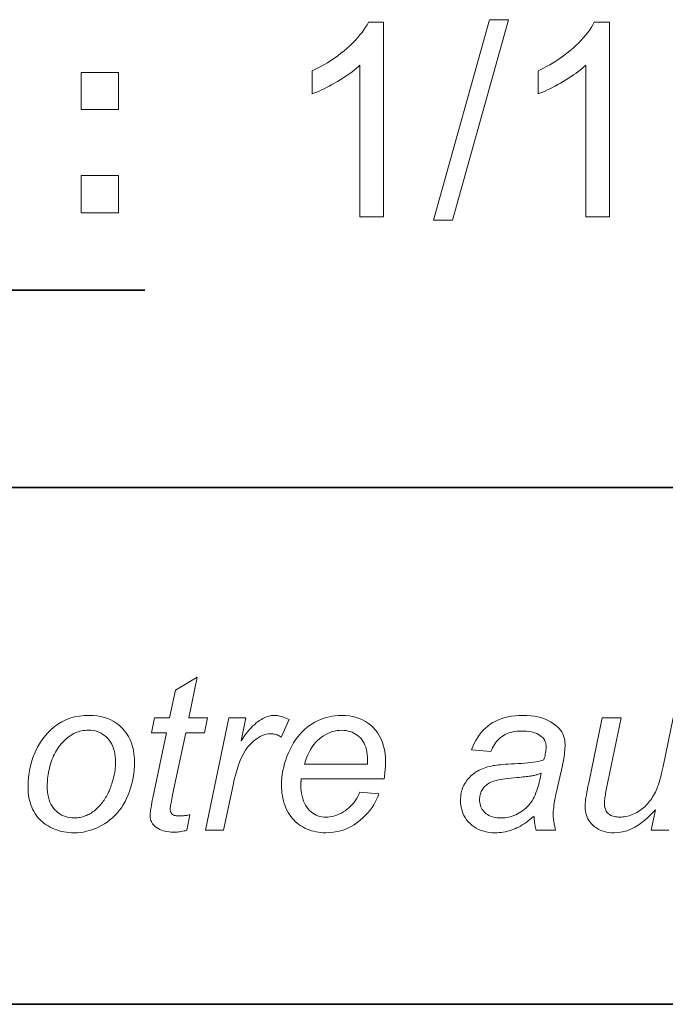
# Model space of a CAD drawing. Extents: x 10 to 410, y 10 to 287.
# Tile 14 of 20: x 382 to 391, y 10 to 23. Entities that reach past the tile are written whole.
import ezdxf

# ---------------------------------------------------------------- set-up
doc = ezdxf.new("R2010")
doc.units = 0

msp = doc.modelspace()

# ---------------------------------------------------------------- linework, layer by layer
at = {"color": 7, "lineweight": 35, "ltscale": 0.300776}
msp.add_line((371.883, 19.212), (383.914, 19.212), dxfattribs=at)
at = {"color": 7, "lineweight": 35}
for p, q in [((409.96, 16.669), (269.696, 16.669)), ((10, 10), (410, 10))]:
    msp.add_line(p, q, dxfattribs=at)
at = {"color": 7, "lineweight": 13}
for points in [[(386.993, 20.161), (386.687, 20.161), (386.687, 22.117), (386.664, 22.095), (386.639, 22.074), (386.614, 22.053), (386.587, 22.032), (386.558, 22.011), (386.529, 21.99), (386.497, 21.969), (386.465, 21.947), (386.431, 21.926), (386.396, 21.905), (386.36, 21.885), (386.325, 21.865), (386.291, 21.846), (386.258, 21.829), (386.225, 21.813), (386.193, 21.797), (386.162, 21.783), (386.131, 21.77), (386.102, 21.758), (386.073, 21.747), (386.073, 22.043), (386.123, 22.068), (386.173, 22.094), (386.221, 22.121), (386.268, 22.148), (386.314, 22.177), (386.358, 22.207), (386.401, 22.238), (386.443, 22.27), (386.484, 22.303), (386.523, 22.337), (386.56, 22.371), (386.595, 22.405), (386.628, 22.439), (386.659, 22.473), (386.687, 22.506), (386.714, 22.54), (386.737, 22.573), (386.759, 22.606), (386.779, 22.638), (386.796, 22.671), (386.993, 22.671)], [(387.635, 20.118), (388.359, 22.703), (388.605, 22.703), (387.882, 20.118)], [(389.906, 20.161), (389.599, 20.161), (389.599, 22.117), (389.576, 22.095), (389.552, 22.074), (389.526, 22.053), (389.499, 22.032), (389.471, 22.011), (389.441, 21.99), (389.41, 21.969), (389.378, 21.947), (389.344, 21.926), (389.308, 21.905), (389.273, 21.885), (389.238, 21.865), (389.204, 21.846), (389.17, 21.829), (389.138, 21.813), (389.106, 21.797), (389.075, 21.783), (389.044, 21.77), (389.014, 21.758), (388.985, 21.747), (388.985, 22.043), (389.036, 22.068), (389.086, 22.094), (389.134, 22.121), (389.181, 22.148), (389.227, 22.177), (389.271, 22.207), (389.314, 22.238), (389.356, 22.27), (389.396, 22.303), (389.435, 22.337), (389.473, 22.371), (389.508, 22.405), (389.541, 22.439), (389.572, 22.473), (389.6, 22.506), (389.626, 22.54), (389.65, 22.573), (389.672, 22.606), (389.691, 22.638), (389.708, 22.671), (389.906, 22.671)], [(383.094, 21.544), (383.094, 22.023), (383.573, 22.023), (383.573, 21.544)], [(383.094, 20.212), (383.094, 20.691), (383.573, 20.691), (383.573, 20.212)], [(384.495, 12.446), (384.454, 12.245), (384.436, 12.24), (384.419, 12.236), (384.401, 12.233), (384.384, 12.23), (384.366, 12.227), (384.349, 12.225), (384.332, 12.223), (384.315, 12.222), (384.299, 12.222), (384.282, 12.221), (384.253, 12.222), (384.225, 12.224), (384.199, 12.228), (384.174, 12.233), (384.15, 12.239), (384.127, 12.247), (384.105, 12.257), (384.085, 12.268), (384.065, 12.28), (384.047, 12.294), (384.035, 12.305), (384.024, 12.317), (384.014, 12.33), (384.005, 12.344), (383.998, 12.358), (383.992, 12.373), (383.988, 12.389), (383.984, 12.406), (383.982, 12.424), (383.982, 12.442), (383.982, 12.453), (383.983, 12.466), (383.985, 12.482), (383.987, 12.5), (383.991, 12.521), (383.995, 12.544), (383.999, 12.57), (384.004, 12.598), (384.01, 12.629), (384.017, 12.662), (384.193, 13.504), (383.998, 13.504), (384.038, 13.695), (384.233, 13.695), (384.308, 14.051), (384.59, 14.221), (384.48, 13.695), (384.723, 13.695), (384.682, 13.504), (384.44, 13.504), (384.272, 12.703), (384.266, 12.674), (384.261, 12.647), (384.256, 12.622), (384.252, 12.6), (384.249, 12.581), (384.246, 12.564), (384.244, 12.549), (384.242, 12.537), (384.241, 12.527), (384.241, 12.52), (384.241, 12.512), (384.242, 12.503), (384.243, 12.496), (384.245, 12.488), (384.247, 12.482), (384.25, 12.475), (384.253, 12.469), (384.257, 12.463), (384.261, 12.458), (384.266, 12.453), (384.272, 12.449), (384.278, 12.445), (384.284, 12.441), (384.292, 12.438), (384.299, 12.436), (384.308, 12.434), (384.317, 12.432), (384.327, 12.431), (384.338, 12.43), (384.349, 12.43), (384.365, 12.43), (384.381, 12.431), (384.396, 12.432), (384.411, 12.433), (384.426, 12.434), (384.441, 12.436), (384.455, 12.438), (384.468, 12.441), (384.482, 12.443)], [(382.407, 12.796), (382.41, 12.879), (382.417, 12.96), (382.43, 13.037), (382.447, 13.112), (382.47, 13.183), (382.497, 13.252), (382.53, 13.318), (382.567, 13.381), (382.61, 13.441), (382.657, 13.498), (382.7, 13.542), (382.745, 13.581), (382.792, 13.615), (382.842, 13.645), (382.895, 13.67), (382.95, 13.691), (383.008, 13.707), (383.069, 13.718), (383.132, 13.725), (383.197, 13.727), (383.249, 13.726), (383.298, 13.721), (383.345, 13.713), (383.391, 13.701), (383.434, 13.687), (383.475, 13.669), (383.514, 13.647), (383.551, 13.623), (383.586, 13.595), (383.62, 13.564), (383.65, 13.53), (383.677, 13.494), (383.701, 13.455), (383.722, 13.414), (383.74, 13.371), (383.754, 13.326), (383.765, 13.278), (383.773, 13.229), (383.778, 13.176), (383.78, 13.122), (383.779, 13.072), (383.776, 13.023), (383.771, 12.975), (383.764, 12.928), (383.755, 12.881), (383.743, 12.835), (383.73, 12.789), (383.715, 12.745), (383.698, 12.701), (383.679, 12.657), (383.658, 12.615), (383.635, 12.575), (383.611, 12.537), (383.584, 12.501), (383.557, 12.467), (383.527, 12.435), (383.496, 12.406), (383.463, 12.378), (383.428, 12.352), (383.392, 12.328), (383.354, 12.306), (383.316, 12.287), (383.278, 12.269), (383.24, 12.254), (383.201, 12.242), (383.161, 12.232), (383.121, 12.223), (383.081, 12.218), (383.04, 12.214), (382.999, 12.213), (382.966, 12.214), (382.933, 12.216), (382.901, 12.22), (382.869, 12.225), (382.838, 12.231), (382.808, 12.239), (382.778, 12.249), (382.748, 12.259), (382.72, 12.272), (382.692, 12.285), (382.665, 12.301), (382.639, 12.317), (382.615, 12.334), (382.592, 12.353), (382.57, 12.373), (382.549, 12.394), (382.53, 12.416), (382.512, 12.44), (382.496, 12.464), (382.48, 12.49), (382.466, 12.517), (382.454, 12.545), (382.443, 12.573), (382.434, 12.603), (382.426, 12.633), (382.419, 12.664), (382.414, 12.695), (382.41, 12.728), (382.408, 12.761)], [(384.694, 12.246), (384.997, 13.695), (385.215, 13.695), (385.154, 13.399), (385.176, 13.431), (385.198, 13.462), (385.22, 13.492), (385.242, 13.519), (385.264, 13.545), (385.286, 13.569), (385.308, 13.591), (385.33, 13.611), (385.351, 13.63), (385.373, 13.647), (385.394, 13.662), (385.416, 13.676), (385.437, 13.688), (385.459, 13.699), (385.481, 13.707), (385.503, 13.715), (385.525, 13.72), (385.547, 13.724), (385.569, 13.727), (385.592, 13.727), (385.607, 13.727), (385.622, 13.725), (385.639, 13.723), (385.656, 13.719), (385.674, 13.714), (385.692, 13.708), (385.711, 13.701), (385.731, 13.693), (385.752, 13.684), (385.773, 13.674), (385.672, 13.445), (385.659, 13.454), (385.646, 13.462), (385.632, 13.469), (385.619, 13.475), (385.605, 13.48), (385.591, 13.484), (385.576, 13.487), (385.562, 13.49), (385.547, 13.491), (385.532, 13.491), (385.506, 13.49), (385.479, 13.486), (385.453, 13.478), (385.427, 13.468), (385.4, 13.455), (385.374, 13.439), (385.347, 13.421), (385.32, 13.399), (385.293, 13.374), (385.266, 13.347), (385.239, 13.316), (385.213, 13.28), (385.189, 13.239), (385.166, 13.194), (385.144, 13.145), (385.123, 13.09), (385.103, 13.031), (385.085, 12.968), (385.067, 12.9), (385.051, 12.827), (384.929, 12.246)], [(386.688, 12.738), (386.929, 12.714), (386.917, 12.678), (386.902, 12.643), (386.885, 12.608), (386.866, 12.574), (386.843, 12.54), (386.818, 12.506), (386.79, 12.472), (386.76, 12.439), (386.726, 12.407), (386.69, 12.374), (386.653, 12.344), (386.613, 12.316), (386.572, 12.292), (386.53, 12.271), (386.486, 12.253), (386.441, 12.239), (386.395, 12.228), (386.347, 12.22), (386.297, 12.215), (386.246, 12.213), (386.214, 12.214), (386.183, 12.216), (386.152, 12.22), (386.122, 12.225), (386.092, 12.232), (386.063, 12.24), (386.034, 12.25), (386.006, 12.261), (385.978, 12.273), (385.951, 12.288), (385.925, 12.303), (385.9, 12.32), (385.876, 12.338), (385.854, 12.358), (385.833, 12.379), (385.813, 12.401), (385.794, 12.425), (385.777, 12.45), (385.761, 12.476), (385.746, 12.504), (385.733, 12.533), (385.721, 12.562), (385.711, 12.592), (385.701, 12.624), (385.694, 12.656), (385.687, 12.688), (385.682, 12.722), (385.679, 12.756), (385.677, 12.791), (385.676, 12.827), (385.677, 12.874), (385.681, 12.921), (385.686, 12.968), (385.694, 13.015), (385.704, 13.061), (385.716, 13.107), (385.73, 13.152), (385.746, 13.198), (385.765, 13.243), (385.786, 13.288), (385.809, 13.331), (385.832, 13.372), (385.858, 13.411), (385.884, 13.448), (385.912, 13.482), (385.941, 13.514), (385.971, 13.544), (386.003, 13.571), (386.036, 13.596), (386.07, 13.619), (386.106, 13.64), (386.141, 13.658), (386.178, 13.674), (386.215, 13.688), (386.252, 13.7), (386.29, 13.71), (386.329, 13.718), (386.368, 13.723), (386.408, 13.726), (386.448, 13.727), (386.499, 13.726), (386.548, 13.721), (386.594, 13.713), (386.639, 13.702), (386.681, 13.687), (386.722, 13.67), (386.76, 13.649), (386.796, 13.624), (386.83, 13.597), (386.862, 13.567), (386.892, 13.533), (386.918, 13.497), (386.941, 13.459), (386.961, 13.419), (386.979, 13.376), (386.992, 13.331), (387.003, 13.284), (387.011, 13.234), (387.016, 13.182), (387.017, 13.127), (387.017, 13.106), (387.016, 13.084), (387.016, 13.063), (387.014, 13.041), (387.012, 13.019), (387.01, 12.998), (387.008, 12.976), (387.005, 12.953), (387.002, 12.931), (386.998, 12.909), (385.931, 12.909), (385.93, 12.901), (385.929, 12.892), (385.928, 12.884), (385.928, 12.876), (385.927, 12.869), (385.927, 12.861), (385.926, 12.854), (385.926, 12.847), (385.926, 12.839), (385.926, 12.833), (385.927, 12.793), (385.93, 12.755), (385.934, 12.719), (385.941, 12.685), (385.949, 12.653), (385.959, 12.623), (385.972, 12.595), (385.986, 12.569), (386.001, 12.545), (386.019, 12.522), (386.038, 12.502), (386.058, 12.484), (386.079, 12.468), (386.101, 12.454), (386.123, 12.442), (386.146, 12.432), (386.17, 12.425), (386.195, 12.419), (386.221, 12.416), (386.248, 12.415), (386.273, 12.416), (386.298, 12.418), (386.324, 12.423), (386.349, 12.428), (386.374, 12.436), (386.399, 12.445), (386.423, 12.456), (386.448, 12.468), (386.473, 12.482), (386.497, 12.498), (386.521, 12.516), (386.544, 12.535), (386.566, 12.555), (386.587, 12.577), (386.607, 12.6), (386.625, 12.625), (386.643, 12.651), (386.659, 12.679), (386.674, 12.708)], [(388.931, 12.426), (388.906, 12.404), (388.88, 12.384), (388.855, 12.365), (388.83, 12.347), (388.805, 12.33), (388.781, 12.315), (388.756, 12.3), (388.732, 12.287), (388.708, 12.275), (388.684, 12.264), (388.66, 12.255), (388.636, 12.246), (388.612, 12.238), (388.587, 12.232), (388.562, 12.226), (388.536, 12.221), (388.51, 12.218), (388.484, 12.215), (388.457, 12.214), (388.431, 12.213), (388.391, 12.214), (388.353, 12.218), (388.317, 12.224), (388.283, 12.232), (388.249, 12.243), (388.218, 12.256), (388.188, 12.271), (388.159, 12.289), (388.133, 12.309), (388.107, 12.331), (388.084, 12.355), (388.063, 12.381), (388.045, 12.408), (388.029, 12.436), (388.015, 12.466), (388.004, 12.497), (387.996, 12.529), (387.989, 12.562), (387.986, 12.597), (387.984, 12.633), (387.985, 12.657), (387.987, 12.681), (387.989, 12.704), (387.993, 12.726), (387.998, 12.748), (388.004, 12.769), (388.012, 12.79), (388.02, 12.81), (388.029, 12.829), (388.04, 12.848), (388.051, 12.867), (388.063, 12.884), (388.076, 12.901), (388.09, 12.917), (388.104, 12.932), (388.119, 12.947), (388.135, 12.961), (388.151, 12.974), (388.168, 12.987), (388.186, 12.998), (388.205, 13.009), (388.225, 13.02), (388.245, 13.029), (388.266, 13.038), (388.288, 13.047), (388.311, 13.055), (388.334, 13.062), (388.359, 13.068), (388.384, 13.074), (388.41, 13.079), (388.428, 13.083), (388.449, 13.086), (388.474, 13.089), (388.501, 13.091), (388.531, 13.094), (388.564, 13.097), (388.6, 13.099), (388.639, 13.101), (388.681, 13.103), (388.726, 13.105), (388.771, 13.108), (388.814, 13.11), (388.854, 13.114), (388.891, 13.118), (388.926, 13.122), (388.958, 13.128), (388.987, 13.133), (389.014, 13.14), (389.038, 13.147), (389.06, 13.155), (389.065, 13.174), (389.07, 13.194), (389.074, 13.212), (389.078, 13.23), (389.081, 13.247), (389.084, 13.263), (389.086, 13.279), (389.087, 13.294), (389.088, 13.309), (389.088, 13.322), (389.088, 13.339), (389.086, 13.355), (389.083, 13.371), (389.078, 13.385), (389.072, 13.399), (389.066, 13.412), (389.057, 13.425), (389.048, 13.436), (389.037, 13.447), (389.025, 13.457), (389.007, 13.47), (388.988, 13.482), (388.967, 13.492), (388.944, 13.501), (388.92, 13.509), (388.894, 13.515), (388.866, 13.519), (388.837, 13.523), (388.807, 13.525), (388.774, 13.526), (388.744, 13.525), (388.714, 13.523), (388.686, 13.519), (388.659, 13.515), (388.633, 13.508), (388.608, 13.501), (388.584, 13.492), (388.562, 13.481), (388.54, 13.47), (388.52, 13.457), (388.501, 13.442), (388.483, 13.427), (388.465, 13.41), (388.449, 13.392), (388.435, 13.373), (388.421, 13.353), (388.408, 13.332), (388.396, 13.309), (388.386, 13.286), (388.376, 13.261), (388.126, 13.283), (388.143, 13.325), (388.16, 13.365), (388.18, 13.403), (388.202, 13.439), (388.225, 13.473), (388.25, 13.505), (388.277, 13.535), (388.306, 13.563), (388.336, 13.589), (388.368, 13.613), (388.403, 13.635), (388.438, 13.654), (388.476, 13.671), (388.515, 13.686), (388.556, 13.699), (388.599, 13.709), (388.643, 13.717), (388.689, 13.723), (388.737, 13.726), (388.787, 13.727), (388.839, 13.726), (388.89, 13.722), (388.938, 13.716), (388.984, 13.707), (389.027, 13.695), (389.069, 13.681), (389.108, 13.665), (389.145, 13.645), (389.18, 13.624), (389.212, 13.599), (389.235, 13.58), (389.256, 13.559), (389.274, 13.537), (389.289, 13.514), (389.302, 13.489), (389.313, 13.464), (389.322, 13.437), (389.328, 13.41), (389.331, 13.381), (389.332, 13.351), (389.332, 13.327), (389.331, 13.303), (389.329, 13.278), (389.327, 13.252), (389.324, 13.226), (389.32, 13.199), (389.316, 13.171), (389.311, 13.142), (389.305, 13.112), (389.298, 13.082), (389.218, 12.722), (389.211, 12.688), (389.204, 12.656), (389.198, 12.625), (389.193, 12.595), (389.189, 12.566), (389.186, 12.539), (389.183, 12.513), (389.181, 12.488), (389.18, 12.465), (389.18, 12.442), (389.18, 12.428), (389.181, 12.413), (389.182, 12.396), (389.184, 12.378), (389.187, 12.359), (389.19, 12.339), (389.194, 12.317), (389.199, 12.295), (389.204, 12.271), (389.21, 12.246), (388.96, 12.246), (388.956, 12.26), (388.952, 12.276), (388.949, 12.292), (388.945, 12.309), (388.943, 12.326), (388.94, 12.345), (388.937, 12.364), (388.935, 12.384), (388.933, 12.405)], [(382.654, 12.82), (382.655, 12.78), (382.658, 12.742), (382.663, 12.706), (382.67, 12.672), (382.679, 12.64), (382.69, 12.61), (382.702, 12.582), (382.717, 12.556), (382.734, 12.532), (382.753, 12.51), (382.773, 12.49), (382.794, 12.472), (382.816, 12.456), (382.84, 12.442), (382.864, 12.431), (382.89, 12.421), (382.916, 12.414), (382.944, 12.408), (382.972, 12.405), (383.002, 12.404), (383.018, 12.404), (383.034, 12.405), (383.05, 12.407), (383.065, 12.409), (383.081, 12.412), (383.097, 12.416), (383.112, 12.42), (383.128, 12.425), (383.144, 12.43), (383.159, 12.436), (383.175, 12.443), (383.19, 12.45), (383.205, 12.458), (383.22, 12.467), (383.234, 12.477), (383.248, 12.487), (383.263, 12.497), (383.277, 12.509), (383.29, 12.521), (383.304, 12.534), (383.317, 12.547), (383.33, 12.561), (383.342, 12.575), (383.354, 12.589), (383.366, 12.604), (383.377, 12.619), (383.388, 12.634), (383.398, 12.65), (383.408, 12.667), (383.418, 12.683), (383.427, 12.7), (383.436, 12.717), (383.444, 12.735), (383.452, 12.752), (383.46, 12.77), (383.467, 12.789), (383.474, 12.807), (383.481, 12.826), (383.487, 12.845), (383.493, 12.864), (383.501, 12.891), (383.509, 12.918), (383.515, 12.944), (383.52, 12.97), (383.525, 12.996), (383.529, 13.022), (383.532, 13.048), (383.534, 13.073), (383.535, 13.098), (383.536, 13.123), (383.535, 13.162), (383.532, 13.198), (383.527, 13.233), (383.52, 13.266), (383.511, 13.298), (383.5, 13.327), (383.487, 13.355), (383.472, 13.381), (383.456, 13.405), (383.437, 13.428), (383.416, 13.449), (383.395, 13.467), (383.373, 13.483), (383.349, 13.497), (383.325, 13.509), (383.3, 13.519), (383.273, 13.527), (383.246, 13.532), (383.217, 13.535), (383.188, 13.536), (383.165, 13.536), (383.142, 13.534), (383.12, 13.532), (383.098, 13.528), (383.077, 13.523), (383.056, 13.517), (383.035, 13.509), (383.015, 13.501), (382.996, 13.492), (382.976, 13.481), (382.957, 13.47), (382.939, 13.457), (382.921, 13.443), (382.903, 13.429), (382.885, 13.413), (382.868, 13.397), (382.852, 13.379), (382.835, 13.36), (382.819, 13.34), (382.804, 13.32), (382.789, 13.298), (382.775, 13.276), (382.761, 13.253), (382.749, 13.229), (382.737, 13.204), (382.726, 13.179), (382.716, 13.154), (382.707, 13.127), (382.698, 13.1), (382.69, 13.072), (382.684, 13.044), (382.677, 13.017), (382.672, 12.99), (382.667, 12.964), (382.663, 12.938), (382.66, 12.914), (382.658, 12.889), (382.656, 12.866), (382.655, 12.843)], [(385.971, 13.097), (386.784, 13.097), (386.784, 13.105), (386.784, 13.112), (386.785, 13.118), (386.785, 13.124), (386.785, 13.13), (386.785, 13.135), (386.785, 13.14), (386.785, 13.144), (386.785, 13.148), (386.785, 13.152), (386.784, 13.188), (386.782, 13.223), (386.777, 13.255), (386.77, 13.286), (386.762, 13.316), (386.752, 13.343), (386.74, 13.369), (386.726, 13.393), (386.71, 13.416), (386.693, 13.436), (386.673, 13.455), (386.653, 13.472), (386.632, 13.487), (386.61, 13.5), (386.586, 13.51), (386.562, 13.519), (386.537, 13.526), (386.51, 13.531), (386.482, 13.534), (386.454, 13.535), (386.422, 13.534), (386.392, 13.531), (386.361, 13.525), (386.332, 13.518), (386.303, 13.508), (386.274, 13.496), (386.246, 13.482), (386.218, 13.465), (386.192, 13.447), (386.165, 13.426), (386.14, 13.403), (386.116, 13.378), (386.093, 13.351), (386.072, 13.321), (386.051, 13.289), (386.033, 13.255), (386.015, 13.219), (385.999, 13.181), (385.984, 13.14)], [(389.023, 12.98), (389.012, 12.976), (389.002, 12.972), (388.991, 12.968), (388.98, 12.965), (388.969, 12.962), (388.958, 12.959), (388.946, 12.956), (388.935, 12.953), (388.923, 12.951), (388.911, 12.949), (388.899, 12.946), (388.885, 12.944), (388.869, 12.942), (388.851, 12.94), (388.832, 12.937), (388.812, 12.935), (388.789, 12.933), (388.765, 12.93), (388.74, 12.928), (388.713, 12.925), (388.671, 12.921), (388.632, 12.917), (388.595, 12.913), (388.561, 12.908), (388.529, 12.904), (388.5, 12.899), (388.473, 12.894), (388.449, 12.888), (388.428, 12.883), (388.409, 12.877), (388.391, 12.871), (388.375, 12.864), (388.359, 12.856), (388.345, 12.848), (388.331, 12.839), (388.318, 12.829), (388.306, 12.819), (388.295, 12.808), (388.284, 12.796), (388.275, 12.783), (388.266, 12.77), (388.259, 12.757), (388.252, 12.744), (388.246, 12.73), (388.241, 12.716), (388.237, 12.702), (388.234, 12.687), (388.232, 12.672), (388.23, 12.657), (388.23, 12.642), (388.231, 12.621), (388.233, 12.602), (388.236, 12.583), (388.241, 12.564), (388.248, 12.547), (388.256, 12.53), (388.265, 12.514), (388.276, 12.499), (388.288, 12.485), (388.302, 12.471), (388.317, 12.458), (388.333, 12.447), (388.35, 12.437), (388.369, 12.428), (388.388, 12.421), (388.409, 12.415), (388.432, 12.41), (388.455, 12.407), (388.48, 12.405), (388.506, 12.404), (388.53, 12.405), (388.554, 12.407), (388.578, 12.41), (388.602, 12.415), (388.626, 12.42), (388.65, 12.427), (388.673, 12.436), (388.696, 12.446), (388.719, 12.457), (388.742, 12.469), (388.764, 12.482), (388.785, 12.497), (388.805, 12.512), (388.825, 12.529), (388.843, 12.547), (388.86, 12.565), (388.877, 12.585), (388.892, 12.605), (388.907, 12.627), (388.92, 12.65), (388.933, 12.674), (388.945, 12.7), (388.957, 12.728), (388.968, 12.758), (388.979, 12.79), (388.989, 12.824), (388.998, 12.86), (389.007, 12.898), (389.015, 12.938)]]:
    msp.add_lwpolyline(points, close=True, dxfattribs=at)
msp.add_lwpolyline([(390.671, 12.246), (390.443, 12.246), (390.497, 12.508), (390.445, 12.452), (390.393, 12.402), (390.34, 12.358), (390.287, 12.319), (390.234, 12.287), (390.18, 12.26), (390.127, 12.24), (390.073, 12.225), (390.018, 12.216), (389.964, 12.213), (389.931, 12.214), (389.899, 12.217), (389.869, 12.222), (389.84, 12.229), (389.812, 12.237), (389.786, 12.248), (389.761, 12.26), (389.737, 12.275), (389.714, 12.291), (389.693, 12.309), (389.674, 12.329), (389.656, 12.35), (389.641, 12.371), (389.627, 12.393), (389.616, 12.416), (389.607, 12.44), (389.599, 12.465), (389.594, 12.491), (389.591, 12.517), (389.59, 12.545), (389.591, 12.564), (389.592, 12.586), (389.594, 12.611), (389.598, 12.639), (389.602, 12.669), (389.607, 12.702), (389.613, 12.737), (389.62, 12.775), (389.628, 12.815), (389.637, 12.858), (389.811, 13.695), (390.058, 13.695), (389.864, 12.768), (389.86, 12.746), (389.856, 12.724), (389.852, 12.704), (389.849, 12.684), (389.846, 12.665), (389.844, 12.648), (389.842, 12.631), (389.841, 12.616), (389.84, 12.602), (389.84, 12.588), (389.84, 12.572), (389.842, 12.557), (389.844, 12.542), (389.848, 12.529), (389.852, 12.516), (389.858, 12.503), (389.864, 12.491), (389.872, 12.481), (389.88, 12.47), (389.89, 12.461), (389.9, 12.452), (389.911, 12.444), (389.924, 12.437), (389.937, 12.432), (389.951, 12.427), (389.966, 12.422), (389.982, 12.419), (389.999, 12.417), (390.017, 12.416), (390.036, 12.415), (390.057, 12.416), (390.078, 12.417), (390.098, 12.42), (390.118, 12.423), (390.139, 12.428), (390.159, 12.433), (390.179, 12.44), (390.199, 12.447), (390.219, 12.456), (390.239, 12.466), (390.258, 12.476), (390.277, 12.487), (390.296, 12.499), (390.314, 12.512), (390.331, 12.525), (390.348, 12.539), (390.364, 12.554), (390.38, 12.569), (390.395, 12.585), (390.409, 12.602), (390.423, 12.619), (390.437, 12.638), (390.45, 12.656), (390.462, 12.676), (390.474, 12.696), (390.486, 12.716), (390.497, 12.738), (390.507, 12.76), (390.517, 12.782), (390.526, 12.805), (390.532, 12.821), (390.538, 12.84), (390.545, 12.86), (390.552, 12.883), (390.558, 12.909), (390.566, 12.936), (390.573, 12.966), (390.58, 12.998), (390.588, 13.032), (390.596, 13.069), (390.727, 13.695)], dxfattribs=at)

doc.saveas('drawing.dxf')
